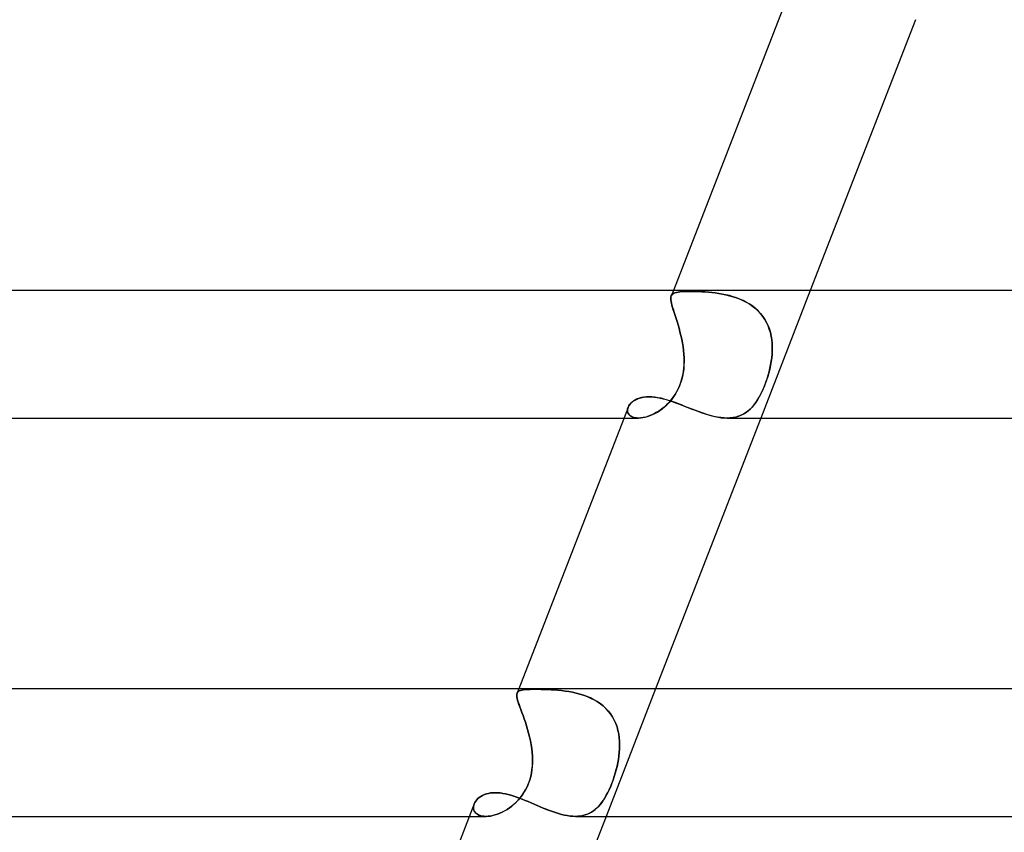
# Model space of a CAD drawing. Header units: millimetres. Extents: x -385 to 385, y -2 to 250.
# Tile 20 of 85: x -201 to -170, y 150 to 175. Entities that reach past the tile are written whole.
import ezdxf

# ---------------------------------------------------------------- set-up
doc = ezdxf.new("R2010")
doc.units = ezdxf.units.MM
doc.layers.add('HIDDEN', color=7, linetype='Continuous')
doc.layers.add('THICK', color=7, linetype='Continuous')

msp = doc.modelspace()

# ---------------------------------------------------------------- linework, layer by layer
at = {"layer": 'HIDDEN'}
for p, q in [((-180.073, 166.5), (-180.14, 166.329)), ((-179.928, 166.452), (-179.867, 166.46)), ((-179.867, 166.46), (-179.928, 166.452)), ((-179.867, 166.46), (-179.799, 166.466)), ((-179.799, 166.466), (-179.867, 166.46)), ((-179.799, 166.466), (-179.723, 166.47)), ((-179.724, 166.47), (-179.799, 166.466)), ((-179.641, 166.473), (-179.724, 166.47)), ((-179.723, 166.47), (-179.641, 166.473)), ((-179.641, 166.473), (-179.551, 166.473)), ((-179.551, 166.473), (-179.641, 166.473)), ((-179.466, 166.473), (-179.551, 166.473)), ((-179.551, 166.473), (-179.466, 166.473)), ((-179.376, 166.471), (-179.466, 166.473)), ((-179.466, 166.473), (-179.376, 166.471)), ((-179.282, 166.468), (-179.376, 166.471)), ((-179.376, 166.471), (-179.281, 166.468)), ((-179.184, 166.463), (-179.282, 166.468)), ((-179.281, 166.468), (-179.183, 166.463)), ((-179.082, 166.457), (-179.184, 166.463)), ((-179.183, 166.463), (-179.081, 166.457)), ((-178.977, 166.449), (-179.082, 166.457)), ((-179.081, 166.457), (-178.976, 166.449)), ((-175.783, 166.5), (-177.335, 162.5)), ((-180.153, 166.258), (-180.149, 166.297)), ((-180.149, 166.297), (-180.153, 166.257)), ((-180.152, 166.212), (-180.153, 166.258)), ((-180.153, 166.257), (-180.152, 166.212)), ((-180.145, 166.161), (-180.152, 166.212)), ((-180.152, 166.212), (-180.145, 166.161)), ((-180.149, 166.297), (-180.139, 166.331)), ((-180.139, 166.331), (-180.149, 166.297)), ((-180.134, 166.103), (-180.145, 166.161)), ((-180.145, 166.161), (-180.134, 166.103)), ((-180.139, 166.331), (-180.122, 166.362)), ((-180.122, 166.362), (-180.139, 166.331)), ((-180.122, 166.362), (-180.097, 166.389)), ((-180.097, 166.389), (-180.122, 166.362)), ((-180.097, 166.389), (-180.066, 166.41)), ((-180.066, 166.41), (-180.097, 166.389)), ((-180.066, 166.41), (-180.027, 166.428)), ((-180.027, 166.428), (-180.066, 166.41)), ((-180.027, 166.428), (-179.981, 166.442)), ((-179.981, 166.442), (-180.027, 166.428)), ((-179.981, 166.442), (-179.928, 166.452)), ((-179.928, 166.452), (-179.981, 166.442)), ((-178.87, 166.438), (-178.977, 166.449)), ((-178.976, 166.449), (-178.869, 166.438)), ((-178.761, 166.425), (-178.87, 166.438)), ((-178.869, 166.438), (-178.76, 166.425)), ((-178.651, 166.409), (-178.761, 166.425)), ((-178.76, 166.425), (-178.649, 166.409)), ((-178.539, 166.39), (-178.651, 166.409)), ((-178.649, 166.409), (-178.537, 166.39)), ((-178.427, 166.367), (-178.539, 166.39)), ((-178.537, 166.39), (-178.425, 166.366)), ((-178.315, 166.34), (-178.427, 166.367)), ((-178.425, 166.366), (-178.313, 166.339)), ((-178.204, 166.308), (-178.315, 166.34)), ((-178.313, 166.339), (-178.201, 166.307)), ((-178.094, 166.272), (-178.204, 166.308)), ((-178.201, 166.307), (-178.091, 166.271)), ((-177.986, 166.23), (-178.094, 166.272)), ((-178.091, 166.271), (-177.983, 166.229)), ((-177.88, 166.183), (-177.986, 166.23)), ((-177.983, 166.229), (-177.877, 166.182)), ((-177.777, 166.13), (-177.88, 166.183)), ((-177.877, 166.182), (-177.775, 166.129)), ((-180.118, 166.04), (-180.134, 166.103)), ((-180.134, 166.103), (-180.118, 166.039)), ((-180.099, 165.97), (-180.118, 166.04)), ((-180.118, 166.039), (-180.098, 165.968)), ((-180.076, 165.893), (-180.099, 165.97)), ((-180.098, 165.968), (-180.075, 165.891)), ((-180.049, 165.81), (-180.076, 165.893)), ((-180.075, 165.891), (-180.049, 165.809)), ((-177.679, 166.071), (-177.777, 166.13)), ((-177.775, 166.129), (-177.676, 166.07)), ((-177.585, 166.006), (-177.679, 166.071)), ((-177.676, 166.07), (-177.582, 166.004)), ((-177.497, 165.936), (-177.585, 166.006)), ((-177.582, 166.004), (-177.494, 165.933)), ((-177.414, 165.859), (-177.497, 165.936)), ((-177.494, 165.933), (-177.411, 165.856)), ((-177.337, 165.776), (-177.414, 165.859)), ((-177.411, 165.856), (-177.336, 165.774)), ((-180.02, 165.721), (-180.049, 165.81)), ((-180.049, 165.809), (-180.02, 165.72)), ((-179.99, 165.627), (-180.02, 165.721)), ((-180.02, 165.72), (-179.99, 165.625)), ((-179.959, 165.528), (-179.99, 165.627)), ((-179.99, 165.625), (-179.959, 165.525)), ((-177.268, 165.688), (-177.337, 165.776)), ((-177.336, 165.774), (-177.266, 165.686)), ((-177.206, 165.595), (-177.268, 165.688)), ((-177.266, 165.686), (-177.204, 165.592)), ((-177.152, 165.498), (-177.206, 165.595)), ((-177.204, 165.592), (-177.15, 165.495)), ((-179.928, 165.424), (-179.959, 165.528)), ((-179.959, 165.525), (-179.927, 165.422)), ((-179.897, 165.317), (-179.928, 165.424)), ((-179.927, 165.422), (-179.896, 165.315)), ((-179.867, 165.206), (-179.897, 165.317)), ((-179.896, 165.315), (-179.867, 165.204)), ((-177.105, 165.397), (-177.152, 165.498)), ((-177.15, 165.495), (-177.103, 165.394)), ((-177.065, 165.292), (-177.105, 165.397)), ((-177.103, 165.394), (-177.064, 165.289)), ((-177.033, 165.184), (-177.065, 165.292)), ((-177.064, 165.289), (-177.033, 165.182)), ((-179.839, 165.092), (-179.867, 165.206)), ((-179.867, 165.204), (-179.839, 165.09)), ((-179.813, 164.976), (-179.839, 165.092)), ((-179.839, 165.09), (-179.813, 164.975)), ((-179.791, 164.859), (-179.813, 164.976)), ((-179.813, 164.975), (-179.79, 164.857)), ((-177.008, 165.073), (-177.033, 165.184)), ((-177.033, 165.182), (-177.008, 165.071)), ((-176.99, 164.961), (-177.008, 165.073)), ((-177.008, 165.071), (-176.99, 164.959)), ((-176.979, 164.847), (-176.99, 164.961)), ((-176.99, 164.959), (-176.979, 164.846)), ((-179.771, 164.74), (-179.791, 164.859)), ((-179.79, 164.857), (-179.771, 164.739)), ((-179.756, 164.62), (-179.771, 164.74)), ((-179.771, 164.739), (-179.756, 164.62)), ((-179.744, 164.5), (-179.756, 164.62)), ((-179.756, 164.62), (-179.744, 164.5)), ((-176.98, 164.5), (-176.974, 164.617)), ((-176.974, 164.616), (-176.98, 164.5)), ((-176.974, 164.732), (-176.979, 164.847)), ((-176.979, 164.846), (-176.974, 164.731)), ((-176.974, 164.617), (-176.974, 164.732)), ((-176.974, 164.731), (-176.974, 164.616)), ((-179.739, 164.392), (-179.744, 164.5)), ((-179.744, 164.5), (-179.738, 164.385)), ((-179.737, 164.282), (-179.739, 164.392)), ((-179.738, 164.385), (-179.737, 164.269)), ((-176.991, 164.385), (-177.007, 164.269)), ((-177.005, 164.282), (-176.99, 164.392)), ((-176.98, 164.5), (-176.991, 164.385)), ((-176.99, 164.392), (-176.98, 164.5)), ((-179.751, 164.036), (-179.767, 163.919)), ((-179.761, 163.952), (-179.748, 164.062)), ((-179.741, 164.153), (-179.751, 164.036)), ((-179.748, 164.062), (-179.74, 164.172)), ((-179.737, 164.269), (-179.741, 164.153)), ((-179.74, 164.172), (-179.737, 164.282)), ((-177.052, 164.036), (-177.081, 163.919)), ((-177.072, 163.952), (-177.046, 164.062)), ((-177.027, 164.153), (-177.052, 164.036)), ((-177.046, 164.062), (-177.023, 164.172)), ((-177.007, 164.269), (-177.027, 164.153)), ((-177.023, 164.172), (-177.005, 164.282)), ((-179.819, 163.686), (-179.856, 163.573)), ((-179.838, 163.628), (-179.806, 163.734)), ((-179.789, 163.802), (-179.819, 163.686)), ((-179.806, 163.734), (-179.781, 163.842)), ((-179.767, 163.919), (-179.789, 163.802)), ((-179.781, 163.842), (-179.761, 163.952)), ((-177.151, 163.686), (-177.191, 163.573)), ((-177.171, 163.628), (-177.135, 163.734)), ((-177.114, 163.802), (-177.151, 163.686)), ((-177.135, 163.734), (-177.102, 163.842)), ((-177.081, 163.919), (-177.114, 163.802)), ((-177.102, 163.842), (-177.072, 163.952)), ((-179.966, 163.331), (-179.917, 163.426)), ((-179.9, 163.465), (-179.95, 163.36)), ((-179.917, 163.426), (-179.875, 163.526)), ((-179.856, 163.573), (-179.9, 163.465)), ((-179.875, 163.526), (-179.838, 163.628)), ((-177.293, 163.331), (-177.25, 163.426)), ((-177.234, 163.465), (-177.279, 163.36)), ((-177.25, 163.426), (-177.209, 163.526)), ((-177.191, 163.573), (-177.234, 163.465)), ((-177.209, 163.526), (-177.171, 163.628)), ((-181.296, 163.053), (-181.234, 163.085)), ((-181.234, 163.085), (-181.166, 163.113)), ((-181.166, 163.113), (-181.091, 163.136)), ((-181.091, 163.136), (-181.011, 163.152)), ((-181.011, 163.152), (-180.925, 163.162)), ((-180.925, 163.162), (-180.835, 163.165)), ((-180.835, 163.165), (-180.753, 163.163)), ((-180.753, 163.163), (-180.668, 163.155)), ((-180.668, 163.155), (-180.58, 163.143)), ((-180.58, 163.143), (-180.49, 163.126)), ((-180.49, 163.126), (-180.398, 163.104)), ((-180.398, 163.104), (-180.304, 163.079)), ((-180.304, 163.079), (-180.208, 163.049)), ((-180.137, 163.075), (-180.209, 162.991)), ((-180.209, 162.991), (-180.142, 163.068)), ((-180.142, 163.068), (-180.079, 163.151)), ((-180.069, 163.165), (-180.137, 163.075)), ((-180.079, 163.151), (-180.02, 163.239)), ((-180.006, 163.261), (-180.069, 163.165)), ((-180.02, 163.239), (-179.966, 163.331)), ((-179.95, 163.36), (-180.006, 163.261)), ((-177.432, 163.075), (-177.488, 162.991)), ((-177.488, 162.991), (-177.436, 163.068)), ((-177.436, 163.068), (-177.387, 163.151)), ((-177.379, 163.165), (-177.432, 163.075)), ((-177.387, 163.151), (-177.339, 163.239)), ((-177.327, 163.261), (-177.379, 163.165)), ((-177.339, 163.239), (-177.293, 163.331)), ((-177.279, 163.36), (-177.327, 163.261)), ((-181.514, 162.747), (-181.508, 162.793)), ((-181.507, 162.797), (-181.513, 162.755)), ((-181.513, 162.755), (-181.512, 162.714)), ((-181.508, 162.793), (-181.494, 162.839)), ((-181.494, 162.839), (-181.507, 162.797)), ((-181.494, 162.839), (-181.47, 162.886)), ((-181.47, 162.886), (-181.438, 162.931)), ((-181.438, 162.931), (-181.398, 162.975)), ((-181.398, 162.975), (-181.351, 163.016)), ((-181.351, 163.016), (-181.296, 163.053)), ((-180.444, 162.778), (-180.526, 162.72)), ((-180.5, 162.738), (-180.425, 162.793)), ((-180.363, 162.843), (-180.444, 162.778)), ((-180.425, 162.793), (-180.351, 162.853)), ((-180.285, 162.914), (-180.363, 162.843)), ((-180.351, 162.853), (-180.279, 162.919)), ((-180.209, 162.991), (-180.285, 162.914)), ((-180.279, 162.919), (-180.209, 162.991)), ((-180.208, 163.049), (-180.11, 163.017)), ((-180.11, 163.017), (-180.011, 162.982)), ((-180.011, 162.982), (-179.911, 162.944)), ((-179.911, 162.944), (-179.809, 162.905)), ((-179.809, 162.905), (-179.706, 162.865)), ((-179.706, 162.865), (-179.603, 162.824)), ((-179.603, 162.824), (-179.498, 162.783)), ((-179.498, 162.783), (-179.394, 162.742)), ((-177.67, 162.778), (-177.736, 162.72)), ((-177.715, 162.738), (-177.655, 162.793)), ((-177.607, 162.843), (-177.67, 162.778)), ((-177.655, 162.793), (-177.597, 162.853)), ((-177.546, 162.914), (-177.607, 162.843)), ((-177.597, 162.853), (-177.542, 162.919)), ((-177.488, 162.991), (-177.546, 162.914)), ((-177.542, 162.919), (-177.488, 162.991)), ((-181.625, 162.5), (-181.167, 162.5)), ((-181.51, 162.703), (-181.514, 162.747)), ((-181.512, 162.714), (-181.503, 162.675)), ((-181.498, 162.661), (-181.51, 162.703)), ((-181.503, 162.675), (-181.486, 162.637)), ((-181.476, 162.622), (-181.498, 162.661)), ((-181.486, 162.637), (-181.461, 162.604)), ((-181.445, 162.587), (-181.476, 162.622)), ((-181.461, 162.604), (-181.429, 162.574)), ((-181.405, 162.557), (-181.445, 162.587)), ((-181.429, 162.574), (-181.39, 162.548)), ((-181.356, 162.532), (-181.405, 162.557)), ((-181.39, 162.548), (-181.343, 162.527)), ((-181.299, 162.515), (-181.356, 162.532)), ((-181.343, 162.527), (-181.289, 162.512)), ((-181.235, 162.504), (-181.299, 162.515)), ((-181.289, 162.512), (-181.229, 162.503)), ((-181.165, 162.5), (-181.235, 162.504)), ((-181.229, 162.503), (-181.164, 162.5)), ((-181.093, 162.504), (-181.165, 162.5)), ((-181.164, 162.5), (-181.099, 162.503)), ((-181.099, 162.503), (-181.029, 162.512)), ((-181.018, 162.514), (-181.093, 162.504)), ((-181.029, 162.512), (-180.957, 162.527)), ((-180.939, 162.532), (-181.018, 162.514)), ((-180.957, 162.527), (-180.883, 162.548)), ((-180.858, 162.556), (-180.939, 162.532)), ((-180.883, 162.548), (-180.807, 162.575)), ((-180.776, 162.587), (-180.858, 162.556)), ((-180.807, 162.575), (-180.73, 162.607)), ((-180.693, 162.625), (-180.776, 162.587)), ((-180.73, 162.607), (-180.653, 162.645)), ((-180.609, 162.669), (-180.693, 162.625)), ((-180.653, 162.645), (-180.576, 162.689)), ((-180.526, 162.72), (-180.609, 162.669)), ((-180.576, 162.689), (-180.5, 162.738)), ((-179.394, 162.742), (-179.288, 162.703)), ((-179.288, 162.703), (-179.183, 162.665)), ((-179.183, 162.665), (-179.077, 162.63)), ((-179.077, 162.63), (-178.973, 162.598)), ((-178.973, 162.598), (-178.87, 162.57)), ((-178.87, 162.57), (-178.769, 162.545)), ((-178.769, 162.545), (-178.669, 162.526)), ((-178.669, 162.526), (-178.57, 162.511)), ((-178.57, 162.511), (-178.475, 162.503)), ((-178.475, 162.503), (-178.383, 162.5)), ((-178.29, 162.504), (-178.384, 162.5)), ((-178.383, 162.5), (-178.296, 162.503)), ((-178.296, 162.503), (-178.213, 162.512)), ((-178.199, 162.514), (-178.29, 162.504)), ((-178.213, 162.512), (-178.132, 162.527)), ((-178.113, 162.532), (-178.199, 162.514)), ((-178.132, 162.527), (-178.054, 162.548)), ((-178.03, 162.556), (-178.113, 162.532)), ((-178.054, 162.548), (-177.98, 162.575)), ((-177.951, 162.587), (-178.03, 162.556)), ((-177.98, 162.575), (-177.909, 162.607)), ((-177.876, 162.625), (-177.951, 162.587)), ((-177.909, 162.607), (-177.842, 162.645)), ((-177.804, 162.669), (-177.876, 162.625)), ((-177.842, 162.645), (-177.777, 162.689)), ((-177.736, 162.72), (-177.804, 162.669)), ((-177.777, 162.689), (-177.715, 162.738)), ((-184.986, 153.798), (-184.984, 153.835)), ((-184.984, 153.834), (-184.986, 153.796)), ((-184.983, 153.754), (-184.986, 153.798)), ((-184.986, 153.796), (-184.983, 153.752)), ((-184.984, 153.835), (-184.975, 153.868)), ((-184.976, 153.866), (-184.984, 153.834)), ((-184.924, 154), (-184.976, 153.866)), ((-184.975, 153.868), (-184.959, 153.896)), ((-184.959, 153.895), (-184.975, 153.867)), ((-184.959, 153.896), (-184.936, 153.919)), ((-184.936, 153.918), (-184.959, 153.895)), ((-184.936, 153.919), (-184.906, 153.937)), ((-184.906, 153.937), (-184.936, 153.918)), ((-184.906, 153.937), (-184.869, 153.952)), ((-184.869, 153.952), (-184.906, 153.937)), ((-184.869, 153.952), (-184.824, 153.963)), ((-184.824, 153.963), (-184.869, 153.952)), ((-184.824, 153.963), (-184.771, 153.972)), ((-184.771, 153.972), (-184.824, 153.963)), ((-184.771, 153.972), (-184.711, 153.978)), ((-184.711, 153.978), (-184.771, 153.972)), ((-184.711, 153.978), (-184.644, 153.982)), ((-184.644, 153.982), (-184.711, 153.978)), ((-184.644, 153.982), (-184.569, 153.985)), ((-184.569, 153.985), (-184.644, 153.982)), ((-184.569, 153.985), (-184.486, 153.987)), ((-184.486, 153.987), (-184.569, 153.985)), ((-184.486, 153.987), (-184.397, 153.987)), ((-184.397, 153.987), (-184.486, 153.987)), ((-184.309, 153.987), (-184.397, 153.987)), ((-184.397, 153.987), (-184.309, 153.987)), ((-184.216, 153.986), (-184.309, 153.987)), ((-184.309, 153.987), (-184.216, 153.986)), ((-184.119, 153.983), (-184.216, 153.986)), ((-184.216, 153.986), (-184.119, 153.983)), ((-184.018, 153.98), (-184.119, 153.983)), ((-184.119, 153.983), (-184.017, 153.98)), ((-183.913, 153.975), (-184.018, 153.98)), ((-184.017, 153.98), (-183.912, 153.975)), ((-183.805, 153.968), (-183.913, 153.975)), ((-183.912, 153.975), (-183.804, 153.968)), ((-183.694, 153.959), (-183.805, 153.968)), ((-183.804, 153.968), (-183.693, 153.959)), ((-183.581, 153.947), (-183.694, 153.959)), ((-183.693, 153.959), (-183.58, 153.947)), ((-183.467, 153.933), (-183.581, 153.947)), ((-183.58, 153.947), (-183.466, 153.933)), ((-183.352, 153.915), (-183.467, 153.933)), ((-183.466, 153.933), (-183.35, 153.915)), ((-183.236, 153.894), (-183.352, 153.915)), ((-183.35, 153.915), (-183.234, 153.894)), ((-183.12, 153.868), (-183.236, 153.894)), ((-183.234, 153.894), (-183.118, 153.868)), ((-183.005, 153.838), (-183.12, 153.868)), ((-183.118, 153.868), (-183.003, 153.837)), ((-182.891, 153.802), (-183.005, 153.838)), ((-183.003, 153.837), (-182.889, 153.802)), ((-182.78, 153.761), (-182.891, 153.802)), ((-182.889, 153.802), (-182.778, 153.761)), ((-180.633, 154), (-182.185, 150)), ((-184.974, 153.704), (-184.983, 153.754)), ((-184.983, 153.752), (-184.974, 153.702)), ((-184.96, 153.648), (-184.974, 153.704)), ((-184.974, 153.702), (-184.959, 153.645)), ((-184.941, 153.584), (-184.96, 153.648)), ((-184.959, 153.645), (-184.94, 153.581)), ((-184.917, 153.513), (-184.941, 153.584)), ((-184.94, 153.581), (-184.916, 153.51)), ((-184.889, 153.436), (-184.917, 153.513)), ((-184.916, 153.51), (-184.888, 153.433)), ((-182.671, 153.715), (-182.78, 153.761)), ((-182.778, 153.761), (-182.669, 153.714)), ((-182.566, 153.662), (-182.671, 153.715)), ((-182.669, 153.714), (-182.563, 153.661)), ((-182.464, 153.603), (-182.566, 153.662)), ((-182.563, 153.661), (-182.461, 153.602)), ((-182.367, 153.538), (-182.464, 153.603)), ((-182.461, 153.602), (-182.365, 153.536)), ((-182.276, 153.466), (-182.367, 153.538)), ((-182.365, 153.536), (-182.275, 153.465)), ((-184.858, 153.352), (-184.889, 153.436)), ((-184.888, 153.433), (-184.857, 153.349)), ((-184.825, 153.261), (-184.858, 153.352)), ((-184.857, 153.349), (-184.824, 153.258)), ((-184.79, 153.165), (-184.825, 153.261)), ((-184.824, 153.258), (-184.789, 153.161)), ((-182.192, 153.388), (-182.276, 153.466)), ((-182.275, 153.465), (-182.191, 153.387)), ((-182.115, 153.304), (-182.192, 153.388)), ((-182.191, 153.387), (-182.113, 153.303)), ((-182.044, 153.215), (-182.115, 153.304)), ((-182.113, 153.303), (-182.043, 153.213)), ((-181.982, 153.12), (-182.044, 153.215)), ((-182.043, 153.213), (-181.981, 153.118)), ((-184.754, 153.062), (-184.79, 153.165)), ((-184.789, 153.161), (-184.752, 153.059)), ((-184.717, 152.955), (-184.754, 153.062)), ((-184.752, 153.059), (-184.716, 152.953)), ((-184.681, 152.845), (-184.717, 152.955)), ((-184.716, 152.953), (-184.68, 152.842)), ((-181.927, 153.02), (-181.982, 153.12)), ((-181.981, 153.118), (-181.926, 153.019)), ((-181.881, 152.916), (-181.927, 153.02)), ((-181.926, 153.019), (-181.88, 152.915)), ((-181.842, 152.81), (-181.881, 152.916)), ((-181.88, 152.915), (-181.842, 152.808)), ((-184.647, 152.731), (-184.681, 152.845)), ((-184.68, 152.842), (-184.646, 152.728)), ((-184.614, 152.613), (-184.647, 152.731)), ((-184.646, 152.728), (-184.613, 152.61)), ((-184.584, 152.493), (-184.614, 152.613)), ((-184.613, 152.61), (-184.583, 152.491)), ((-181.811, 152.7), (-181.842, 152.81)), ((-181.842, 152.808), (-181.811, 152.698)), ((-181.788, 152.587), (-181.811, 152.7)), ((-181.811, 152.698), (-181.788, 152.585)), ((-181.771, 152.471), (-181.788, 152.587)), ((-181.788, 152.585), (-181.771, 152.471)), ((-184.557, 152.371), (-184.584, 152.493)), ((-184.583, 152.491), (-184.557, 152.37)), ((-184.534, 152.248), (-184.557, 152.371)), ((-184.557, 152.37), (-184.534, 152.248)), ((-181.762, 152.355), (-181.771, 152.471)), ((-181.771, 152.471), (-181.762, 152.355)), ((-181.759, 152.237), (-181.762, 152.355)), ((-181.762, 152.355), (-181.759, 152.237)), ((-184.515, 152.124), (-184.534, 152.248)), ((-184.534, 152.248), (-184.515, 152.125)), ((-184.515, 152.125), (-184.501, 152)), ((-184.501, 152), (-184.515, 152.124)), ((-184.494, 151.894), (-184.501, 152)), ((-184.501, 152), (-184.494, 151.893)), ((-181.782, 151.894), (-181.77, 152)), ((-181.77, 152), (-181.782, 151.893)), ((-181.77, 152), (-181.762, 152.119)), ((-181.762, 152.119), (-181.77, 152)), ((-181.762, 152.119), (-181.759, 152.237)), ((-181.759, 152.237), (-181.762, 152.119)), ((-184.491, 151.678), (-184.498, 151.57)), ((-184.497, 151.574), (-184.491, 151.682)), ((-184.49, 151.788), (-184.494, 151.894)), ((-184.494, 151.893), (-184.49, 151.786)), ((-184.491, 151.682), (-184.49, 151.788)), ((-184.49, 151.786), (-184.491, 151.678)), ((-181.817, 151.678), (-181.84, 151.57)), ((-181.839, 151.574), (-181.816, 151.682)), ((-181.797, 151.786), (-181.817, 151.678)), ((-181.816, 151.682), (-181.797, 151.788)), ((-181.797, 151.788), (-181.782, 151.894)), ((-181.782, 151.893), (-181.797, 151.786)), ((-184.55, 151.248), (-184.526, 151.357)), ((-184.527, 151.355), (-184.55, 151.25)), ((-184.509, 151.462), (-184.527, 151.355)), ((-184.526, 151.357), (-184.509, 151.466)), ((-184.509, 151.466), (-184.497, 151.574)), ((-184.498, 151.57), (-184.509, 151.462)), ((-181.929, 151.248), (-181.896, 151.357)), ((-181.896, 151.355), (-181.929, 151.25)), ((-181.896, 151.357), (-181.866, 151.466)), ((-181.867, 151.462), (-181.896, 151.355)), ((-181.84, 151.57), (-181.867, 151.462)), ((-181.866, 151.466), (-181.839, 151.574)), ((-184.662, 150.932), (-184.619, 151.033)), ((-184.613, 151.047), (-184.654, 150.951)), ((-184.619, 151.033), (-184.581, 151.14)), ((-184.579, 151.147), (-184.613, 151.047)), ((-184.581, 151.14), (-184.55, 151.248)), ((-184.55, 151.25), (-184.579, 151.147)), ((-182.047, 150.932), (-182.006, 151.033)), ((-182, 151.047), (-182.039, 150.951)), ((-182.006, 151.033), (-181.966, 151.14)), ((-181.963, 151.147), (-182, 151.047)), ((-181.966, 151.14), (-181.929, 151.248)), ((-181.929, 151.25), (-181.963, 151.147)), ((-185.94, 150.704), (-185.874, 150.721)), ((-185.874, 150.721), (-185.805, 150.734)), ((-185.805, 150.734), (-185.732, 150.741)), ((-185.732, 150.741), (-185.655, 150.744)), ((-185.655, 150.744), (-185.58, 150.741)), ((-185.58, 150.741), (-185.502, 150.734)), ((-185.502, 150.734), (-185.421, 150.723)), ((-185.421, 150.723), (-185.339, 150.708)), ((-185.339, 150.708), (-185.255, 150.688)), ((-184.82, 150.663), (-184.763, 150.747)), ((-184.751, 150.767), (-184.808, 150.68)), ((-184.763, 150.747), (-184.711, 150.836)), ((-184.7, 150.857), (-184.751, 150.767)), ((-184.711, 150.836), (-184.662, 150.932)), ((-184.654, 150.951), (-184.7, 150.857)), ((-182.177, 150.663), (-182.133, 150.747)), ((-182.123, 150.767), (-182.168, 150.68)), ((-182.133, 150.747), (-182.089, 150.836)), ((-182.08, 150.857), (-182.123, 150.767)), ((-182.089, 150.836), (-182.047, 150.932)), ((-182.039, 150.951), (-182.08, 150.857)), ((-186.337, 150.353), (-186.321, 150.398)), ((-186.322, 150.398), (-186.336, 150.356)), ((-186.321, 150.398), (-186.301, 150.44)), ((-186.301, 150.44), (-186.274, 150.482)), ((-186.274, 150.482), (-186.242, 150.522)), ((-186.242, 150.522), (-186.204, 150.56)), ((-186.204, 150.56), (-186.161, 150.595)), ((-186.161, 150.595), (-186.112, 150.628)), ((-186.112, 150.628), (-186.059, 150.657)), ((-186.059, 150.657), (-186.002, 150.683)), ((-186.002, 150.683), (-185.94, 150.704)), ((-185.255, 150.688), (-185.17, 150.664)), ((-185.17, 150.664), (-185.083, 150.637)), ((-185.083, 150.637), (-184.994, 150.607)), ((-185.075, 150.38), (-185.007, 150.444)), ((-185, 150.451), (-185.069, 150.385)), ((-185.007, 150.444), (-184.942, 150.511)), ((-184.932, 150.522), (-185, 150.451)), ((-184.994, 150.607), (-184.905, 150.574)), ((-184.942, 150.511), (-184.88, 150.584)), ((-184.868, 150.599), (-184.932, 150.522)), ((-184.905, 150.574), (-184.814, 150.539)), ((-184.88, 150.584), (-184.82, 150.663)), ((-184.808, 150.68), (-184.868, 150.599)), ((-184.814, 150.539), (-184.722, 150.502)), ((-184.722, 150.502), (-184.629, 150.463)), ((-184.629, 150.463), (-184.535, 150.423)), ((-184.535, 150.423), (-184.441, 150.382)), ((-182.365, 150.38), (-182.316, 150.444)), ((-182.311, 150.451), (-182.361, 150.385)), ((-182.316, 150.444), (-182.269, 150.511)), ((-182.262, 150.522), (-182.311, 150.451)), ((-182.269, 150.511), (-182.223, 150.584)), ((-182.214, 150.599), (-182.262, 150.522)), ((-182.223, 150.584), (-182.177, 150.663)), ((-182.168, 150.68), (-182.214, 150.599)), ((-186.344, 150.314), (-186.346, 150.272)), ((-186.346, 150.272), (-186.341, 150.232)), ((-186.345, 150.308), (-186.337, 150.353)), ((-186.345, 150.263), (-186.345, 150.308)), ((-186.339, 150.22), (-186.345, 150.263)), ((-186.336, 150.356), (-186.344, 150.314)), ((-186.341, 150.232), (-186.33, 150.193)), ((-186.324, 150.179), (-186.339, 150.22)), ((-186.33, 150.193), (-186.312, 150.157)), ((-186.302, 150.141), (-186.324, 150.179)), ((-186.312, 150.157), (-186.288, 150.123)), ((-186.272, 150.106), (-186.302, 150.141)), ((-186.288, 150.123), (-186.257, 150.092)), ((-186.235, 150.075), (-186.272, 150.106)), ((-186.257, 150.092), (-186.22, 150.065)), ((-185.594, 150.068), (-185.518, 150.098)), ((-185.516, 150.099), (-185.592, 150.069)), ((-185.518, 150.098), (-185.442, 150.133)), ((-185.44, 150.134), (-185.516, 150.099)), ((-185.442, 150.133), (-185.366, 150.173)), ((-185.364, 150.174), (-185.44, 150.134)), ((-185.366, 150.173), (-185.291, 150.217)), ((-185.288, 150.219), (-185.364, 150.174)), ((-185.291, 150.217), (-185.218, 150.267)), ((-185.214, 150.27), (-185.288, 150.219)), ((-185.218, 150.267), (-185.145, 150.321)), ((-185.141, 150.325), (-185.214, 150.27)), ((-185.145, 150.321), (-185.075, 150.38)), ((-185.069, 150.385), (-185.141, 150.325)), ((-184.441, 150.382), (-184.346, 150.341)), ((-184.346, 150.341), (-184.25, 150.301)), ((-184.25, 150.301), (-184.154, 150.261)), ((-184.154, 150.261), (-184.057, 150.221)), ((-184.057, 150.221), (-183.961, 150.184)), ((-183.961, 150.184), (-183.866, 150.149)), ((-183.866, 150.149), (-183.771, 150.117)), ((-183.771, 150.117), (-183.677, 150.088)), ((-183.677, 150.088), (-183.584, 150.062)), ((-182.773, 150.068), (-182.707, 150.098)), ((-182.706, 150.099), (-182.772, 150.069)), ((-182.707, 150.098), (-182.644, 150.133)), ((-182.642, 150.134), (-182.706, 150.099)), ((-182.644, 150.133), (-182.584, 150.173)), ((-182.582, 150.174), (-182.642, 150.134)), ((-182.584, 150.173), (-182.526, 150.217)), ((-182.523, 150.219), (-182.582, 150.174)), ((-182.526, 150.217), (-182.47, 150.267)), ((-182.467, 150.27), (-182.523, 150.219)), ((-182.47, 150.267), (-182.417, 150.321)), ((-182.414, 150.325), (-182.467, 150.27)), ((-182.417, 150.321), (-182.365, 150.38)), ((-182.361, 150.385), (-182.414, 150.325)), ((-186.476, 150), (-185.951, 150)), ((-186.191, 150.049), (-186.235, 150.075)), ((-186.22, 150.065), (-186.176, 150.042)), ((-186.139, 150.028), (-186.191, 150.049)), ((-186.176, 150.042), (-186.127, 150.024)), ((-186.081, 150.012), (-186.139, 150.028)), ((-186.127, 150.024), (-186.072, 150.011)), ((-186.018, 150.003), (-186.081, 150.012)), ((-186.072, 150.011), (-186.013, 150.003)), ((-185.949, 150), (-186.018, 150.003)), ((-186.013, 150.003), (-185.949, 150)), ((-185.949, 150), (-185.883, 150.003)), ((-185.883, 150.003), (-185.949, 150)), ((-185.883, 150.003), (-185.814, 150.011)), ((-185.814, 150.011), (-185.883, 150.003)), ((-185.814, 150.011), (-185.742, 150.025)), ((-185.741, 150.025), (-185.814, 150.011)), ((-185.742, 150.025), (-185.669, 150.044)), ((-185.667, 150.044), (-185.741, 150.025)), ((-185.669, 150.044), (-185.594, 150.068)), ((-185.592, 150.069), (-185.667, 150.044)), ((-183.584, 150.062), (-183.492, 150.04)), ((-183.492, 150.04), (-183.402, 150.023)), ((-183.402, 150.023), (-183.314, 150.01)), ((-183.314, 150.01), (-183.229, 150.003)), ((-183.229, 150.003), (-183.147, 150)), ((-183.147, 150), (-183.066, 150.003)), ((-183.066, 150.003), (-183.146, 150)), ((-183.066, 150.003), (-182.988, 150.011)), ((-182.988, 150.011), (-183.066, 150.003)), ((-182.988, 150.011), (-182.914, 150.025)), ((-182.913, 150.025), (-182.988, 150.011)), ((-182.914, 150.025), (-182.842, 150.044)), ((-182.841, 150.044), (-182.913, 150.025)), ((-182.842, 150.044), (-182.773, 150.068)), ((-182.772, 150.069), (-182.841, 150.044))]:
    msp.add_line(p, q, dxfattribs=at)
at = {"layer": 'THICK'}
for p, q in [((-176.665, 175.284), (-180.073, 166.5)), ((-172.484, 175), (-175.783, 166.5)), ((0, 166.5), (-254.25, 166.5)), ((-181.266, 163.07), (-181.319, 163.038)), ((-181.206, 163.098), (-181.266, 163.07)), ((-181.141, 163.121), (-181.206, 163.098)), ((-181.071, 163.14), (-181.141, 163.121)), ((-180.997, 163.154), (-181.071, 163.14)), ((-180.918, 163.162), (-180.997, 163.154)), ((-180.835, 163.165), (-180.918, 163.162)), ((-180.746, 163.162), (-180.835, 163.165)), ((-180.653, 163.153), (-180.746, 163.162)), ((-180.557, 163.139), (-180.653, 163.153)), ((-180.459, 163.119), (-180.557, 163.139)), ((-180.358, 163.093), (-180.459, 163.119)), ((-180.255, 163.064), (-180.358, 163.093)), ((-180.149, 163.03), (-180.255, 163.064)), ((-181.495, 162.835), (-184.924, 154)), ((-181.473, 162.882), (-181.494, 162.839)), ((-181.444, 162.924), (-181.473, 162.882)), ((-181.409, 162.965), (-181.444, 162.924)), ((-181.367, 163.003), (-181.409, 162.965)), ((-181.319, 163.038), (-181.367, 163.003)), ((-180.042, 162.993), (-180.149, 163.03)), ((-179.934, 162.953), (-180.042, 162.993)), ((-179.823, 162.911), (-179.934, 162.953)), ((-179.712, 162.867), (-179.823, 162.911)), ((-179.6, 162.823), (-179.712, 162.867)), ((-179.486, 162.778), (-179.6, 162.823)), ((-179.372, 162.734), (-179.486, 162.778)), ((-254.242, 162.5), (-181.625, 162.5)), ((-177.335, 162.5), (-180.633, 154)), ((-179.257, 162.692), (-179.372, 162.734)), ((-179.143, 162.652), (-179.257, 162.692)), ((-179.029, 162.615), (-179.143, 162.652)), ((-178.917, 162.582), (-179.029, 162.615)), ((-178.805, 162.553), (-178.917, 162.582)), ((-178.695, 162.53), (-178.805, 162.553)), ((-178.588, 162.514), (-178.695, 162.53)), ((-178.484, 162.503), (-178.588, 162.514)), ((-178.384, 162.5), (-178.484, 162.503)), ((-178.386, 162.5), (-1.966, 162.5)), ((0, 154), (-261, 154)), ((-185.874, 150.721), (-185.94, 150.704)), ((-185.805, 150.734), (-185.874, 150.721)), ((-185.732, 150.741), (-185.805, 150.734)), ((-185.655, 150.744), (-185.732, 150.741)), ((-185.58, 150.741), (-185.655, 150.744)), ((-185.502, 150.735), (-185.58, 150.741)), ((-185.422, 150.723), (-185.502, 150.735)), ((-185.34, 150.708), (-185.422, 150.723)), ((-185.256, 150.688), (-185.34, 150.708)), ((-186.301, 150.44), (-186.322, 150.398)), ((-186.274, 150.482), (-186.301, 150.44)), ((-186.242, 150.522), (-186.274, 150.482)), ((-186.204, 150.559), (-186.242, 150.522)), ((-186.161, 150.595), (-186.204, 150.559)), ((-186.113, 150.628), (-186.161, 150.595)), ((-186.06, 150.657), (-186.113, 150.628)), ((-186.002, 150.683), (-186.06, 150.657)), ((-185.94, 150.704), (-186.002, 150.683)), ((-185.17, 150.664), (-185.256, 150.688)), ((-185.083, 150.637), (-185.17, 150.664)), ((-184.995, 150.607), (-185.083, 150.637)), ((-184.905, 150.575), (-184.995, 150.607)), ((-184.814, 150.539), (-184.905, 150.575)), ((-184.722, 150.502), (-184.814, 150.539)), ((-184.629, 150.463), (-184.722, 150.502)), ((-184.536, 150.423), (-184.629, 150.463)), ((-184.441, 150.383), (-184.536, 150.423)), ((-186.324, 150.391), (-189.774, 141.5)), ((-184.346, 150.342), (-184.441, 150.383)), ((-184.251, 150.301), (-184.346, 150.342)), ((-184.155, 150.261), (-184.251, 150.301)), ((-184.059, 150.222), (-184.155, 150.261)), ((-183.962, 150.185), (-184.059, 150.222)), ((-183.866, 150.149), (-183.962, 150.185)), ((-183.771, 150.117), (-183.866, 150.149)), ((-183.677, 150.088), (-183.771, 150.117)), ((-183.584, 150.062), (-183.677, 150.088)), ((-260.992, 150), (-186.476, 150)), ((-182.185, 150), (-185.484, 141.5)), ((-183.493, 150.04), (-183.584, 150.062)), ((-183.402, 150.023), (-183.493, 150.04)), ((-183.314, 150.01), (-183.402, 150.023)), ((-183.229, 150.002), (-183.314, 150.01)), ((-183.146, 150), (-183.229, 150.002)), ((-183.148, 150), (-1.982, 150))]:
    msp.add_line(p, q, dxfattribs=at)

doc.saveas('drawing.dxf')
